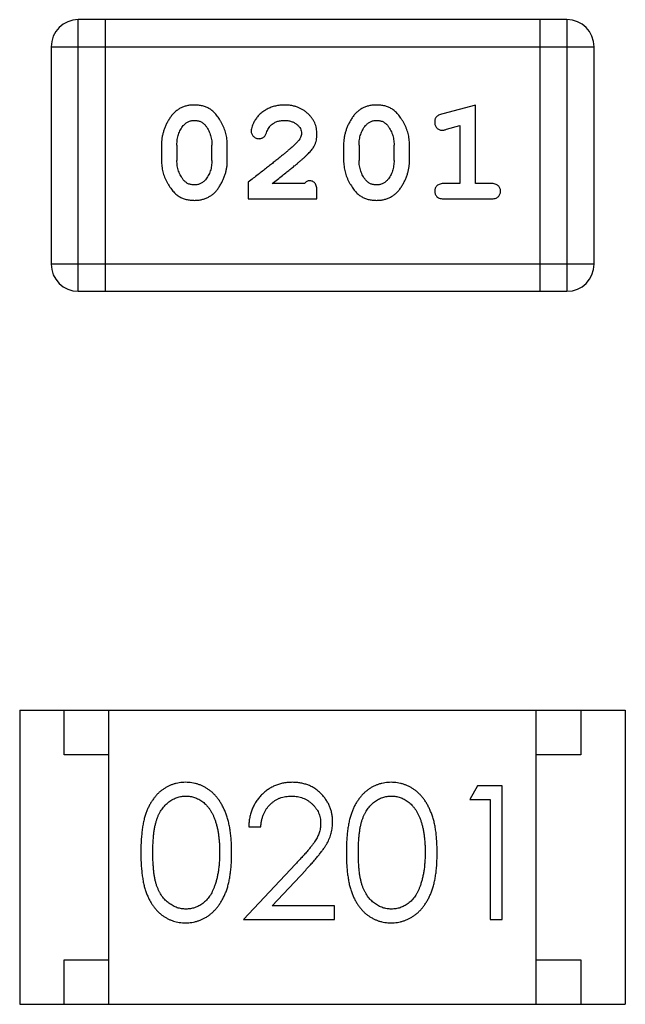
# Model space of a CAD drawing. Header units: millimetres. Extents: x 72 to 239, y 133 to 319.
# Tile 42 of 240: x 140.988 to 141.668, y 175.804 to 176.909. Entities that reach past the tile are written whole.
import ezdxf

# ---------------------------------------------------------------- set-up
doc = ezdxf.new("R2010")
doc.units = ezdxf.units.MM
doc.header["$LTSCALE"] = 5
doc.layers.get('0').update_dxf_attribs({"linetype": 'CONTINUOUS'})

msp = doc.modelspace()

# ---------------------------------------------------------------- linework, layer by layer
for p, q in [((141.0541, 176.6043), (141.0541, 176.9091)), ((141.6027, 176.9091), (141.0541, 176.9091)), ((141.0846, 176.6043), (141.0846, 176.9091)), ((141.5722, 176.9091), (141.5722, 176.6043)), ((141.6027, 176.9091), (141.6027, 176.6043)), ((141.0236, 176.8786), (141.0236, 176.6347)), ((141.0236, 176.8786), (141.6332, 176.8786)), ((141.6332, 176.6347), (141.6332, 176.8786)), ((141.4999, 176.8133), (141.4633, 176.8034)), ((141.4999, 176.7252), (141.4999, 176.8133)), ((141.4676, 176.786), (141.4826, 176.7902)), ((141.4826, 176.7902), (141.4826, 176.7252)), ((141.1475, 176.7687), (141.1475, 176.7509)), ((141.1648, 176.7684), (141.1648, 176.7512)), ((141.2041, 176.7512), (141.2041, 176.7684)), ((141.2214, 176.7509), (141.2214, 176.7687)), ((141.352, 176.7687), (141.352, 176.7509)), ((141.3693, 176.7684), (141.3693, 176.7512)), ((141.4086, 176.7512), (141.4086, 176.7684)), ((141.4259, 176.7509), (141.4259, 176.7687)), ((141.245, 176.7268), (141.245, 176.7079)), ((141.308, 176.7252), (141.2718, 176.7252)), ((141.3221, 176.7079), (141.3221, 176.7158)), ((141.4826, 176.7252), (141.4653, 176.7252)), ((141.5172, 176.7252), (141.4999, 176.7252)), ((141.245, 176.7079), (141.3221, 176.7079)), ((141.4653, 176.7079), (141.5172, 176.7079)), ((141.6332, 176.6347), (141.0236, 176.6347)), ((141.0541, 176.6043), (141.6027, 176.6043)), ((140.9883, 176.134), (140.9883, 175.804)), ((140.9883, 176.134), (141.6683, 176.134)), ((141.0383, 176.084), (141.0383, 176.134)), ((141.0883, 175.804), (141.0883, 176.134)), ((141.5683, 175.804), (141.5683, 176.134)), ((141.6183, 176.134), (141.6183, 176.084)), ((141.6683, 176.134), (141.6683, 175.804)), ((141.0883, 176.084), (141.0383, 176.084)), ((141.6183, 176.084), (141.5683, 176.084)), ((141.5024, 176.0492), (141.4936, 176.0339)), ((141.5301, 176.0492), (141.5024, 176.0492)), ((141.5301, 175.8992), (141.5301, 176.0492)), ((141.4936, 176.0339), (141.5166, 176.0339)), ((141.5166, 176.0339), (141.5166, 175.8992)), ((141.2455, 176.0031), (141.2589, 176.0031)), ((141.2979, 175.9613), (141.2397, 175.8992)), ((141.2718, 175.9146), (141.3094, 175.9547)), ((141.3416, 175.9146), (141.2718, 175.9146)), ((141.3416, 175.8992), (141.3416, 175.9146)), ((141.2397, 175.8992), (141.3416, 175.8992)), ((141.5166, 175.8992), (141.5301, 175.8992)), ((141.0383, 175.804), (141.0383, 175.854)), ((141.0383, 175.854), (141.0883, 175.854)), ((141.5683, 175.854), (141.6183, 175.854)), ((141.6183, 175.854), (141.6183, 175.804)), ((140.9883, 175.804), (141.6683, 175.804))]:
    msp.add_line(p, q)
for centre, start, end in [((141.0541, 176.8786), 90, 180), ((141.6027, 176.8786), 0, 90), ((141.0541, 176.6347), 180, 270), ((141.6027, 176.6347), 270, 0)]:
    msp.add_arc(centre, 0.0305, start, end)
for points, knots in [([(141.1843, 176.8133), (141.1829, 176.8132), (141.18, 176.8132), (141.176, 176.8125), (141.1721, 176.8113), (141.1685, 176.8098), (141.1653, 176.8077), (141.1622, 176.8052), (141.1594, 176.8022), (141.157, 176.7988), (141.1547, 176.7952), (141.1528, 176.7915), (141.1512, 176.7878), (141.1498, 176.7841), (141.1488, 176.7803), (141.148, 176.7764), (141.1476, 176.7726), (141.1475, 176.77), (141.1475, 176.7687)], [0, 0, 0, 0, 0.06692, 0.130834, 0.19258, 0.252759, 0.312631, 0.373411, 0.436359, 0.501894, 0.568244, 0.632472, 0.69556, 0.757163, 0.818592, 0.878885, 0.939235, 1, 1, 1, 1]), ([(141.2214, 176.7687), (141.2214, 176.7697), (141.2214, 176.7719), (141.2211, 176.7751), (141.2205, 176.7782), (141.2199, 176.7813), (141.219, 176.7844), (141.2178, 176.7874), (141.2165, 176.7903), (141.215, 176.7932), (141.2134, 176.796), (141.2118, 176.7985), (141.2102, 176.8008), (141.2085, 176.8029), (141.2068, 176.8048), (141.2051, 176.8064), (141.2033, 176.8079), (141.201, 176.8094), (141.1978, 176.811), (141.1936, 176.8123), (141.1891, 176.8131), (141.1859, 176.8132), (141.1843, 176.8133)], [0, 0, 0, 0, 0.049855, 0.099516, 0.148482, 0.19758, 0.246804, 0.296268, 0.346517, 0.397047, 0.446826, 0.49336, 0.537801, 0.579207, 0.617974, 0.654833, 0.689171, 0.722088, 0.786392, 0.853518, 0.924186, 1, 1, 1, 1]), ([(141.2854, 176.8133), (141.2837, 176.8132), (141.2804, 176.8131), (141.2754, 176.8123), (141.2707, 176.8108), (141.2662, 176.8088), (141.2621, 176.8064), (141.2584, 176.8035), (141.2553, 176.8003), (141.2528, 176.7967), (141.2508, 176.7932), (141.2493, 176.7898), (141.2484, 176.7868), (141.2482, 176.7849), (141.2482, 176.784)], [0, 0, 0, 0, 0.098286, 0.193983, 0.289056, 0.384352, 0.477435, 0.566197, 0.652355, 0.737986, 0.818188, 0.887401, 0.94802, 1, 1, 1, 1]), ([(141.3221, 176.7805), (141.3221, 176.7816), (141.322, 176.7838), (141.3215, 176.7871), (141.3207, 176.7902), (141.3196, 176.7932), (141.3181, 176.796), (141.3163, 176.7987), (141.3142, 176.8013), (141.3118, 176.8037), (141.3092, 176.806), (141.3063, 176.808), (141.3033, 176.8096), (141.3001, 176.811), (141.2967, 176.812), (141.2931, 176.8128), (141.2893, 176.8132), (141.2868, 176.8133), (141.2854, 176.8133)], [0, 0, 0, 0, 0.060981, 0.120256, 0.178148, 0.236115, 0.293993, 0.352864, 0.413358, 0.476056, 0.539296, 0.602396, 0.665116, 0.728325, 0.792919, 0.859317, 0.928302, 1, 1, 1, 1]), ([(141.3888, 176.8133), (141.3874, 176.8132), (141.3846, 176.8132), (141.3805, 176.8125), (141.3766, 176.8113), (141.3731, 176.8098), (141.3698, 176.8077), (141.3667, 176.8052), (141.3639, 176.8022), (141.3615, 176.7988), (141.3593, 176.7952), (141.3573, 176.7915), (141.3557, 176.7878), (141.3543, 176.7841), (141.3533, 176.7803), (141.3525, 176.7764), (141.3521, 176.7726), (141.352, 176.77), (141.352, 176.7687)], [0, 0, 0, 0, 0.06692, 0.130834, 0.19258, 0.252759, 0.312631, 0.373411, 0.436359, 0.501894, 0.568244, 0.632472, 0.69556, 0.757163, 0.818592, 0.878885, 0.939235, 1, 1, 1, 1]), ([(141.4259, 176.7687), (141.4259, 176.7697), (141.4259, 176.7719), (141.4256, 176.7751), (141.4251, 176.7782), (141.4244, 176.7813), (141.4235, 176.7844), (141.4224, 176.7874), (141.4211, 176.7903), (141.4196, 176.7932), (141.418, 176.796), (141.4163, 176.7985), (141.4147, 176.8008), (141.413, 176.8029), (141.4113, 176.8048), (141.4096, 176.8064), (141.4078, 176.8079), (141.4055, 176.8094), (141.4023, 176.811), (141.3981, 176.8123), (141.3936, 176.8131), (141.3904, 176.8132), (141.3888, 176.8133)], [0, 0, 0, 0, 0.049855, 0.099516, 0.148482, 0.19758, 0.246804, 0.296268, 0.346517, 0.397047, 0.446826, 0.49336, 0.537801, 0.579207, 0.617974, 0.654833, 0.689171, 0.722088, 0.786392, 0.853518, 0.924186, 1, 1, 1, 1]), ([(141.4633, 176.8034), (141.4625, 176.8031), (141.4609, 176.8027), (141.4588, 176.8018), (141.4572, 176.8009), (141.456, 176.7999), (141.4552, 176.7987), (141.4547, 176.7974), (141.4543, 176.7959), (141.4543, 176.7948), (141.4543, 176.7942)], [0, 0, 0, 0, 0.187321, 0.344927, 0.475328, 0.579604, 0.674244, 0.773631, 0.882025, 1, 1, 1, 1]), ([(141.172, 176.7902), (141.1725, 176.7906), (141.1733, 176.7915), (141.1746, 176.7927), (141.176, 176.7938), (141.1775, 176.7946), (141.1791, 176.7952), (141.1808, 176.7956), (141.1826, 176.7959), (141.1838, 176.796), (141.1844, 176.796)], [0, 0, 0, 0, 0.13042, 0.256046, 0.378133, 0.498725, 0.620452, 0.742761, 0.869406, 1, 1, 1, 1]), ([(141.1844, 176.796), (141.185, 176.796), (141.1863, 176.7959), (141.1881, 176.7957), (141.1898, 176.7953), (141.1914, 176.7947), (141.1928, 176.7939), (141.1942, 176.793), (141.1955, 176.792), (141.1962, 176.7911), (141.1966, 176.7907)], [0, 0, 0, 0, 0.138115, 0.270177, 0.397547, 0.520057, 0.63869, 0.757499, 0.878226, 1, 1, 1, 1]), ([(141.2704, 176.7906), (141.2709, 176.791), (141.2719, 176.7919), (141.2736, 176.793), (141.2753, 176.7939), (141.2771, 176.7947), (141.279, 176.7953), (141.2811, 176.7957), (141.2832, 176.796), (141.2846, 176.796), (141.2853, 176.796)], [0, 0, 0, 0, 0.121873, 0.243139, 0.363336, 0.485133, 0.607572, 0.734701, 0.864814, 1, 1, 1, 1]), ([(141.2853, 176.796), (141.2867, 176.7959), (141.2894, 176.7959), (141.2932, 176.795), (141.2966, 176.7936), (141.2995, 176.7917), (141.3018, 176.7894), (141.3036, 176.787), (141.3046, 176.7843), (141.3047, 176.7824), (141.3048, 176.7815)], [0, 0, 0, 0, 0.156344, 0.299348, 0.4327, 0.561, 0.682299, 0.791883, 0.89611, 1, 1, 1, 1]), ([(141.3766, 176.7902), (141.377, 176.7906), (141.3778, 176.7915), (141.3791, 176.7927), (141.3805, 176.7938), (141.382, 176.7946), (141.3836, 176.7952), (141.3853, 176.7956), (141.3871, 176.7959), (141.3883, 176.796), (141.3889, 176.796)], [0, 0, 0, 0, 0.13042, 0.256046, 0.378133, 0.498725, 0.620452, 0.742761, 0.869406, 1, 1, 1, 1]), ([(141.3889, 176.796), (141.3896, 176.796), (141.3908, 176.7959), (141.3926, 176.7957), (141.3943, 176.7953), (141.3959, 176.7947), (141.3973, 176.7939), (141.3987, 176.793), (141.4, 176.792), (141.4007, 176.7911), (141.4011, 176.7907)], [0, 0, 0, 0, 0.138115, 0.270177, 0.397547, 0.520057, 0.63869, 0.757499, 0.878226, 1, 1, 1, 1]), ([(141.4543, 176.7942), (141.4543, 176.7936), (141.4543, 176.7924), (141.4548, 176.7906), (141.4555, 176.789), (141.4565, 176.7876), (141.4578, 176.7865), (141.4591, 176.7856), (141.4606, 176.7851), (141.4616, 176.785), (141.4622, 176.785)], [0, 0, 0, 0, 0.138815, 0.27042, 0.39836, 0.52875, 0.654955, 0.771147, 0.884581, 1, 1, 1, 1]), ([(141.1648, 176.7684), (141.1648, 176.7695), (141.1649, 176.7715), (141.1652, 176.7746), (141.1658, 176.7775), (141.1666, 176.7803), (141.1676, 176.783), (141.1689, 176.7855), (141.1703, 176.788), (141.1715, 176.7894), (141.172, 176.7902)], [0, 0, 0, 0, 0.135446, 0.266257, 0.393419, 0.517936, 0.639137, 0.758785, 0.879345, 1, 1, 1, 1]), ([(141.1966, 176.7907), (141.1972, 176.7899), (141.1984, 176.7883), (141.1999, 176.7858), (141.2012, 176.7831), (141.2023, 176.7804), (141.2031, 176.7775), (141.2037, 176.7746), (141.2041, 176.7715), (141.2041, 176.7695), (141.2041, 176.7684)], [0, 0, 0, 0, 0.125331, 0.248948, 0.371201, 0.494032, 0.616811, 0.742104, 0.868849, 1, 1, 1, 1]), ([(141.2482, 176.784), (141.2482, 176.7834), (141.2483, 176.7823), (141.2488, 176.7808), (141.2496, 176.7793), (141.2507, 176.778), (141.2521, 176.7769), (141.2536, 176.7761), (141.2553, 176.7756), (141.2564, 176.7756), (141.257, 176.7755)], [0, 0, 0, 0, 0.120856, 0.239483, 0.360995, 0.490166, 0.620982, 0.746416, 0.870253, 1, 1, 1, 1]), ([(141.257, 176.7755), (141.2575, 176.7756), (141.2584, 176.7756), (141.2598, 176.7759), (141.2611, 176.7763), (141.2622, 176.777), (141.2632, 176.7779), (141.2641, 176.7791), (141.2649, 176.7805), (141.2653, 176.7815), (141.2655, 176.7821)], [0, 0, 0, 0, 0.127347, 0.246131, 0.359406, 0.470543, 0.586092, 0.711469, 0.847022, 1, 1, 1, 1]), ([(141.2655, 176.7821), (141.2658, 176.783), (141.2664, 176.7847), (141.2676, 176.787), (141.2689, 176.789), (141.2699, 176.7901), (141.2704, 176.7906)], [0, 0, 0, 0, 0.285518, 0.544185, 0.781367, 1, 1, 1, 1]), ([(141.3048, 176.7815), (141.3047, 176.7807), (141.3046, 176.779), (141.3036, 176.7766), (141.3021, 176.7741), (141.3008, 176.7726), (141.3, 176.7717)], [0, 0, 0, 0, 0.212836, 0.442809, 0.70317, 1, 1, 1, 1]), ([(141.3693, 176.7684), (141.3693, 176.7695), (141.3694, 176.7715), (141.3697, 176.7746), (141.3703, 176.7775), (141.3711, 176.7803), (141.3721, 176.783), (141.3734, 176.7855), (141.3748, 176.788), (141.376, 176.7894), (141.3766, 176.7902)], [0, 0, 0, 0, 0.135446, 0.266257, 0.393419, 0.517936, 0.639137, 0.758785, 0.879345, 1, 1, 1, 1]), ([(141.4011, 176.7907), (141.4017, 176.7899), (141.4029, 176.7883), (141.4044, 176.7858), (141.4057, 176.7831), (141.4068, 176.7804), (141.4076, 176.7775), (141.4082, 176.7746), (141.4086, 176.7715), (141.4086, 176.7695), (141.4086, 176.7684)], [0, 0, 0, 0, 0.125331, 0.248948, 0.371201, 0.494032, 0.616811, 0.742104, 0.868849, 1, 1, 1, 1]), ([(141.4622, 176.785), (141.4625, 176.785), (141.4632, 176.785), (141.4645, 176.7852), (141.466, 176.7856), (141.467, 176.7859), (141.4676, 176.786)], [0, 0, 0, 0, 0.183151, 0.413144, 0.682305, 1, 1, 1, 1]), ([(141.3, 176.7717), (141.2996, 176.7713), (141.2986, 176.7703), (141.297, 176.7688), (141.2952, 176.767), (141.293, 176.7651), (141.2905, 176.763), (141.2878, 176.7606), (141.2848, 176.7581), (141.2815, 176.7554), (141.2779, 176.7525), (141.274, 176.7494), (141.2699, 176.7461), (141.2655, 176.7426), (141.2607, 176.7389), (141.2558, 176.7351), (141.2505, 176.731), (141.2469, 176.7282), (141.245, 176.7268)], [0, 0, 0, 0, 0.026647, 0.057942, 0.094152, 0.134806, 0.180631, 0.231142, 0.286385, 0.346321, 0.411439, 0.481035, 0.555329, 0.634592, 0.718826, 0.807759, 0.901393, 1, 1, 1, 1]), ([(141.3054, 176.7522), (141.3062, 176.753), (141.3079, 176.7545), (141.3103, 176.7567), (141.3124, 176.7588), (141.3143, 176.7608), (141.3159, 176.7627), (141.3172, 176.7644), (141.3184, 176.7661), (141.3195, 176.7681), (141.3206, 176.7707), (141.3215, 176.7739), (141.322, 176.7771), (141.3221, 176.7794), (141.3221, 176.7805)], [0, 0, 0, 0, 0.103002, 0.197728, 0.285279, 0.365235, 0.437224, 0.502446, 0.560545, 0.611446, 0.707576, 0.80349, 0.900532, 1, 1, 1, 1]), ([(141.1475, 176.7509), (141.1475, 176.7499), (141.1475, 176.7477), (141.1479, 176.7445), (141.1483, 176.7414), (141.149, 176.7383), (141.1499, 176.7353), (141.151, 176.7323), (141.1523, 176.7293), (141.1538, 176.7264), (141.1554, 176.7237), (141.157, 176.7212), (141.1586, 176.7189), (141.1603, 176.7167), (141.162, 176.7149), (141.1637, 176.7132), (141.1654, 176.7118), (141.1678, 176.7102), (141.1709, 176.7086), (141.1751, 176.7073), (141.1797, 176.7065), (141.1829, 176.7064), (141.1845, 176.7063)], [0, 0, 0, 0, 0.049886, 0.09882, 0.148132, 0.19689, 0.246038, 0.295176, 0.345305, 0.395692, 0.445312, 0.491875, 0.535813, 0.577009, 0.616081, 0.652689, 0.687585, 0.720206, 0.785062, 0.85223, 0.923759, 1, 1, 1, 1]), ([(141.1724, 176.7289), (141.1718, 176.7297), (141.1706, 176.7313), (141.1691, 176.7338), (141.1677, 176.7364), (141.1667, 176.7392), (141.1658, 176.7421), (141.1652, 176.745), (141.1649, 176.7481), (141.1648, 176.7501), (141.1648, 176.7512)], [0, 0, 0, 0, 0.124927, 0.248361, 0.370889, 0.492583, 0.61616, 0.741472, 0.869044, 1, 1, 1, 1]), ([(141.1845, 176.7063), (141.186, 176.7063), (141.1888, 176.7064), (141.1929, 176.7071), (141.1967, 176.7083), (141.2003, 176.7099), (141.2036, 176.7119), (141.2067, 176.7144), (141.2095, 176.7173), (141.2119, 176.7207), (141.2141, 176.7243), (141.2161, 176.728), (141.2177, 176.7317), (141.2191, 176.7355), (141.2201, 176.7393), (141.2209, 176.7431), (141.2213, 176.747), (141.2214, 176.7496), (141.2214, 176.7509)], [0, 0, 0, 0, 0.067217, 0.131051, 0.19272, 0.252824, 0.312745, 0.373449, 0.436041, 0.501494, 0.567761, 0.632087, 0.695096, 0.757109, 0.817993, 0.878657, 0.939311, 1, 1, 1, 1]), ([(141.2041, 176.7512), (141.2041, 176.7501), (141.204, 176.7481), (141.2037, 176.745), (141.2032, 176.7421), (141.2023, 176.7393), (141.2014, 176.7366), (141.2001, 176.7341), (141.1986, 176.7316), (141.1975, 176.7302), (141.1969, 176.7294)], [0, 0, 0, 0, 0.135449, 0.266263, 0.393429, 0.516942, 0.639128, 0.758779, 0.879341, 1, 1, 1, 1]), ([(141.2718, 176.7252), (141.2738, 176.7268), (141.2776, 176.7297), (141.2831, 176.7341), (141.288, 176.738), (141.2925, 176.7416), (141.2964, 176.7447), (141.2999, 176.7476), (141.3028, 176.75), (141.3045, 176.7515), (141.3054, 176.7522)], [0, 0, 0, 0, 0.176662, 0.337826, 0.484741, 0.617764, 0.73494, 0.837793, 0.926412, 1, 1, 1, 1]), ([(141.352, 176.7509), (141.352, 176.7499), (141.3521, 176.7477), (141.3524, 176.7445), (141.3529, 176.7414), (141.3536, 176.7383), (141.3544, 176.7353), (141.3556, 176.7323), (141.3568, 176.7293), (141.3583, 176.7264), (141.3599, 176.7237), (141.3615, 176.7212), (141.3631, 176.7189), (141.3648, 176.7167), (141.3665, 176.7149), (141.3682, 176.7132), (141.3699, 176.7118), (141.3723, 176.7102), (141.3755, 176.7086), (141.3797, 176.7073), (141.3842, 176.7065), (141.3874, 176.7064), (141.389, 176.7063)], [0, 0, 0, 0, 0.049886, 0.09882, 0.148132, 0.19689, 0.246038, 0.295176, 0.345305, 0.395692, 0.445312, 0.491875, 0.535813, 0.577009, 0.616081, 0.652689, 0.687585, 0.720206, 0.785062, 0.85223, 0.923759, 1, 1, 1, 1]), ([(141.377, 176.7289), (141.3763, 176.7297), (141.3751, 176.7313), (141.3736, 176.7338), (141.3722, 176.7364), (141.3712, 176.7392), (141.3704, 176.7421), (141.3697, 176.745), (141.3694, 176.7481), (141.3693, 176.7501), (141.3693, 176.7512)], [0, 0, 0, 0, 0.124927, 0.248361, 0.370889, 0.492583, 0.61616, 0.741472, 0.869044, 1, 1, 1, 1]), ([(141.389, 176.7063), (141.3905, 176.7063), (141.3933, 176.7064), (141.3974, 176.7071), (141.4012, 176.7083), (141.4048, 176.7099), (141.4081, 176.7119), (141.4112, 176.7144), (141.414, 176.7173), (141.4164, 176.7207), (141.4186, 176.7243), (141.4206, 176.728), (141.4222, 176.7317), (141.4236, 176.7355), (141.4246, 176.7393), (141.4254, 176.7431), (141.4259, 176.747), (141.4259, 176.7496), (141.4259, 176.7509)], [0, 0, 0, 0, 0.067217, 0.131051, 0.19272, 0.252824, 0.312745, 0.373449, 0.436041, 0.501494, 0.567761, 0.632087, 0.695096, 0.757109, 0.817993, 0.878657, 0.939311, 1, 1, 1, 1]), ([(141.4086, 176.7512), (141.4086, 176.7501), (141.4086, 176.7481), (141.4082, 176.745), (141.4077, 176.7421), (141.4068, 176.7393), (141.4059, 176.7366), (141.4046, 176.7341), (141.4031, 176.7316), (141.402, 176.7302), (141.4014, 176.7294)], [0, 0, 0, 0, 0.135449, 0.266263, 0.393429, 0.516942, 0.639128, 0.758779, 0.879341, 1, 1, 1, 1]), ([(141.1846, 176.7236), (141.1839, 176.7236), (141.1827, 176.7236), (141.1809, 176.7239), (141.1792, 176.7243), (141.1776, 176.7249), (141.1761, 176.7257), (141.1748, 176.7266), (141.1735, 176.7277), (141.1728, 176.7285), (141.1724, 176.7289)], [0, 0, 0, 0, 0.139844, 0.271849, 0.399162, 0.521619, 0.6402, 0.758957, 0.87828, 1, 1, 1, 1]), ([(141.1969, 176.7294), (141.1965, 176.729), (141.1957, 176.728), (141.1943, 176.7269), (141.1929, 176.7259), (141.1914, 176.725), (141.1898, 176.7244), (141.1882, 176.724), (141.1864, 176.7237), (141.1852, 176.7236), (141.1846, 176.7236)], [0, 0, 0, 0, 0.129853, 0.25607, 0.380154, 0.49978, 0.62208, 0.743277, 0.868791, 1, 1, 1, 1]), ([(141.3135, 176.7283), (141.313, 176.7283), (141.3121, 176.7282), (141.3107, 176.7275), (141.3093, 176.7266), (141.3084, 176.7257), (141.308, 176.7252)], [0, 0, 0, 0, 0.20611, 0.432681, 0.695597, 1, 1, 1, 1]), ([(141.3221, 176.7158), (141.3221, 176.7168), (141.3221, 176.7188), (141.3216, 176.7215), (141.3209, 176.7237), (141.3199, 176.7255), (141.3186, 176.7268), (141.317, 176.7277), (141.3153, 176.7283), (141.3141, 176.7283), (141.3135, 176.7283)], [0, 0, 0, 0, 0.1844, 0.34094, 0.473574, 0.586824, 0.690029, 0.789175, 0.890445, 1, 1, 1, 1]), ([(141.3891, 176.7236), (141.3885, 176.7236), (141.3872, 176.7236), (141.3854, 176.7239), (141.3837, 176.7243), (141.3821, 176.7249), (141.3806, 176.7257), (141.3793, 176.7266), (141.3781, 176.7277), (141.3773, 176.7285), (141.377, 176.7289)], [0, 0, 0, 0, 0.139844, 0.271849, 0.399162, 0.521619, 0.6402, 0.758957, 0.87828, 1, 1, 1, 1]), ([(141.4014, 176.7294), (141.401, 176.729), (141.4002, 176.728), (141.3989, 176.7269), (141.3974, 176.7259), (141.3959, 176.725), (141.3943, 176.7244), (141.3927, 176.724), (141.3909, 176.7237), (141.3897, 176.7236), (141.3891, 176.7236)], [0, 0, 0, 0, 0.129853, 0.25607, 0.380154, 0.49978, 0.62208, 0.743277, 0.868791, 1, 1, 1, 1]), ([(141.4653, 176.7252), (141.4644, 176.7252), (141.4627, 176.7251), (141.4604, 176.7247), (141.4584, 176.7239), (141.4568, 176.7228), (141.4557, 176.7215), (141.4549, 176.72), (141.4544, 176.7183), (141.4543, 176.7171), (141.4543, 176.7165)], [0, 0, 0, 0, 0.169102, 0.317658, 0.446239, 0.563118, 0.671828, 0.776546, 0.884858, 1, 1, 1, 1]), ([(141.4543, 176.7165), (141.4543, 176.7159), (141.4544, 176.7147), (141.4549, 176.7131), (141.4557, 176.7116), (141.4568, 176.7102), (141.4584, 176.7091), (141.4604, 176.7084), (141.4627, 176.7079), (141.4644, 176.7079), (141.4653, 176.7079)], [0, 0, 0, 0, 0.115051, 0.223278, 0.329269, 0.437893, 0.554681, 0.682591, 0.83103, 1, 1, 1, 1]), ([(141.5282, 176.7165), (141.5282, 176.7171), (141.5281, 176.7183), (141.5276, 176.72), (141.5268, 176.7215), (141.5256, 176.7228), (141.524, 176.7239), (141.5221, 176.7247), (141.5198, 176.7251), (141.5181, 176.7252), (141.5172, 176.7252)], [0, 0, 0, 0, 0.11517, 0.223509, 0.328254, 0.438012, 0.553651, 0.682263, 0.830856, 1, 1, 1, 1]), ([(141.5172, 176.7079), (141.5181, 176.7079), (141.5198, 176.7079), (141.5221, 176.7084), (141.5241, 176.7091), (141.5256, 176.7102), (141.5268, 176.7115), (141.5276, 176.7131), (141.5281, 176.7147), (141.5282, 176.7159), (141.5282, 176.7165)], [0, 0, 0, 0, 0.169012, 0.317488, 0.445429, 0.560977, 0.67065, 0.776666, 0.88492, 1, 1, 1, 1]), ([(141.1745, 176.0531), (141.1733, 176.0531), (141.171, 176.053), (141.1675, 176.0526), (141.1641, 176.052), (141.1608, 176.051), (141.1576, 176.0499), (141.1545, 176.0484), (141.1515, 176.0467), (141.1485, 176.0447), (141.1457, 176.0425), (141.143, 176.0401), (141.1406, 176.0373), (141.1383, 176.0344), (141.1361, 176.0312), (141.1341, 176.0277), (141.1323, 176.024), (141.1306, 176.0201), (141.1291, 176.0158), (141.1278, 176.0111), (141.1267, 176.006), (141.1259, 176.0004), (141.1252, 175.9944), (141.1247, 175.9881), (141.1244, 175.9813), (141.1243, 175.9766), (141.1243, 175.9742)], [0, 0, 0, 0, 0.033742, 0.066533, 0.099153, 0.13154, 0.164087, 0.196563, 0.229707, 0.263315, 0.297504, 0.331686, 0.366482, 0.4021, 0.438958, 0.476748, 0.515985, 0.556589, 0.599519, 0.645765, 0.695487, 0.748721, 0.805687, 0.866754, 0.931405, 1, 1, 1, 1]), ([(141.2262, 175.9742), (141.2262, 175.9765), (141.2262, 175.981), (141.2259, 175.9875), (141.2253, 175.9937), (141.2246, 175.9996), (141.2236, 176.0051), (141.2225, 176.0102), (141.2211, 176.0149), (141.2195, 176.0194), (141.2176, 176.0234), (141.2157, 176.0273), (141.2136, 176.0308), (141.2114, 176.0342), (141.209, 176.0372), (141.2064, 176.04), (141.2037, 176.0425), (141.2008, 176.0447), (141.1978, 176.0467), (141.1947, 176.0484), (141.1916, 176.0499), (141.1883, 176.051), (141.185, 176.052), (141.1815, 176.0526), (141.178, 176.053), (141.1757, 176.0531), (141.1745, 176.0531)], [0, 0, 0, 0, 0.065278, 0.127205, 0.186168, 0.241675, 0.294115, 0.343609, 0.390387, 0.434463, 0.476646, 0.517002, 0.555936, 0.593716, 0.630057, 0.665601, 0.700745, 0.734917, 0.768681, 0.802087, 0.834849, 0.867433, 0.900138, 0.932806, 0.966212, 1, 1, 1, 1]), ([(141.2944, 176.0531), (141.2927, 176.0531), (141.2894, 176.053), (141.2846, 176.0523), (141.28, 176.0512), (141.2755, 176.0497), (141.2713, 176.0476), (141.2673, 176.0452), (141.2635, 176.0424), (141.2599, 176.0391), (141.2567, 176.0355), (141.2538, 176.0316), (141.2514, 176.0274), (141.2493, 176.023), (141.2477, 176.0184), (141.2465, 176.0135), (141.2457, 176.0084), (141.2456, 176.0049), (141.2455, 176.0031)], [0, 0, 0, 0, 0.06445, 0.126725, 0.187421, 0.247417, 0.306749, 0.366595, 0.427749, 0.490235, 0.553031, 0.614805, 0.676505, 0.738096, 0.801021, 0.864897, 0.931209, 1, 1, 1, 1]), ([(141.3397, 176.0085), (141.3397, 176.01), (141.3396, 176.0129), (141.339, 176.0172), (141.338, 176.0214), (141.3367, 176.0254), (141.3349, 176.0292), (141.3327, 176.0329), (141.3302, 176.0365), (141.3272, 176.0399), (141.324, 176.043), (141.3205, 176.0457), (141.3167, 176.048), (141.3127, 176.0499), (141.3085, 176.0513), (141.304, 176.0523), (141.2993, 176.053), (141.296, 176.0531), (141.2944, 176.0531)], [0, 0, 0, 0, 0.06271, 0.123347, 0.183401, 0.242828, 0.302097, 0.36242, 0.423725, 0.487032, 0.550491, 0.612709, 0.674265, 0.73617, 0.799211, 0.863483, 0.930525, 1, 1, 1, 1]), ([(141.4052, 176.0531), (141.4041, 176.0531), (141.4017, 176.053), (141.3983, 176.0526), (141.3949, 176.052), (141.3916, 176.051), (141.3884, 176.0499), (141.3853, 176.0484), (141.3823, 176.0467), (141.3793, 176.0447), (141.3765, 176.0425), (141.3738, 176.0401), (141.3714, 176.0373), (141.369, 176.0344), (141.3669, 176.0312), (141.3648, 176.0277), (141.363, 176.024), (141.3614, 176.0201), (141.3599, 176.0158), (141.3586, 176.0111), (141.3575, 176.006), (141.3566, 176.0004), (141.3559, 175.9944), (141.3554, 175.9881), (141.3551, 175.9813), (141.3551, 175.9766), (141.3551, 175.9742)], [0, 0, 0, 0, 0.033742, 0.066533, 0.099153, 0.13154, 0.164087, 0.196563, 0.229707, 0.263315, 0.297504, 0.331686, 0.366482, 0.4021, 0.438958, 0.476748, 0.515985, 0.556589, 0.599519, 0.645765, 0.695487, 0.748721, 0.805687, 0.866754, 0.931405, 1, 1, 1, 1]), ([(141.457, 175.9742), (141.457, 175.9765), (141.4569, 175.981), (141.4566, 175.9875), (141.4561, 175.9937), (141.4554, 175.9996), (141.4544, 176.0051), (141.4533, 176.0102), (141.4518, 176.0149), (141.4502, 176.0194), (141.4484, 176.0234), (141.4465, 176.0273), (141.4444, 176.0308), (141.4422, 176.0342), (141.4397, 176.0372), (141.4372, 176.04), (141.4345, 176.0425), (141.4316, 176.0447), (141.4286, 176.0467), (141.4255, 176.0484), (141.4223, 176.0499), (141.4191, 176.051), (141.4157, 176.052), (141.4123, 176.0526), (141.4088, 176.053), (141.4064, 176.0531), (141.4052, 176.0531)], [0, 0, 0, 0, 0.065278, 0.127205, 0.186168, 0.241675, 0.294115, 0.343609, 0.390387, 0.434463, 0.476646, 0.517002, 0.555936, 0.593716, 0.630057, 0.665601, 0.700745, 0.734917, 0.768681, 0.802087, 0.834849, 0.867433, 0.900138, 0.932806, 0.966212, 1, 1, 1, 1]), ([(141.1378, 175.9742), (141.1378, 175.9763), (141.1378, 175.9802), (141.1381, 175.9858), (141.1384, 175.9911), (141.1389, 175.996), (141.1395, 176.0005), (141.1404, 176.0047), (141.1413, 176.0084), (141.1424, 176.0118), (141.1436, 176.015), (141.1449, 176.0179), (141.1464, 176.0206), (141.1481, 176.0231), (141.1498, 176.0254), (141.1517, 176.0275), (141.1537, 176.0295), (141.1566, 176.0317), (141.1603, 176.0341), (141.165, 176.0362), (141.1699, 176.0374), (141.1733, 176.0376), (141.1749, 176.0377)], [0, 0, 0, 0, 0.073302, 0.142286, 0.206253, 0.266017, 0.321612, 0.372532, 0.419497, 0.462398, 0.502825, 0.541489, 0.579034, 0.615143, 0.650298, 0.684912, 0.718701, 0.752189, 0.817245, 0.879117, 0.939613, 1, 1, 1, 1]), ([(141.1749, 176.0377), (141.1766, 176.0376), (141.1798, 176.0374), (141.1847, 176.0362), (141.1894, 176.0341), (141.1931, 176.0317), (141.196, 176.0294), (141.198, 176.0274), (141.2, 176.0252), (141.2018, 176.0227), (141.2035, 176.02), (141.205, 176.0171), (141.2065, 176.0139), (141.2078, 176.0105), (141.2089, 176.0068), (141.21, 176.0029), (141.2108, 175.9987), (141.2116, 175.9943), (141.2121, 175.9896), (141.2125, 175.9847), (141.2127, 175.9796), (141.2128, 175.976), (141.2128, 175.9742)], [0, 0, 0, 0, 0.059689, 0.119507, 0.181075, 0.246162, 0.279894, 0.314468, 0.350403, 0.387474, 0.426147, 0.466624, 0.508745, 0.553328, 0.600058, 0.649177, 0.700552, 0.754894, 0.811825, 0.871514, 0.934319, 1, 1, 1, 1]), ([(141.2589, 176.0031), (141.2591, 176.0044), (141.2593, 176.007), (141.2601, 176.0108), (141.261, 176.0144), (141.2622, 176.0177), (141.2638, 176.0208), (141.2655, 176.0236), (141.2675, 176.0263), (141.2697, 176.0286), (141.2722, 176.0308), (141.2748, 176.0326), (141.2776, 176.0342), (141.2805, 176.0355), (141.2836, 176.0365), (141.2868, 176.0372), (141.2902, 176.0376), (141.2925, 176.0377), (141.2937, 176.0377)], [0, 0, 0, 0, 0.073648, 0.143686, 0.210962, 0.275557, 0.338064, 0.399311, 0.4594, 0.51934, 0.579024, 0.637809, 0.695959, 0.754122, 0.813113, 0.873453, 0.935561, 1, 1, 1, 1]), ([(141.2937, 176.0377), (141.2948, 176.0377), (141.297, 176.0376), (141.3003, 176.0372), (141.3034, 176.0365), (141.3063, 176.0355), (141.3092, 176.0342), (141.3119, 176.0327), (141.3144, 176.0308), (141.3168, 176.0288), (141.319, 176.0265), (141.3209, 176.0241), (141.3226, 176.0215), (141.3239, 176.0189), (141.325, 176.0161), (141.3257, 176.0133), (141.3262, 176.0103), (141.3262, 176.0083), (141.3262, 176.0073)], [0, 0, 0, 0, 0.068027, 0.133505, 0.19695, 0.26027, 0.322741, 0.384982, 0.448465, 0.513424, 0.578224, 0.640011, 0.700094, 0.760067, 0.819012, 0.877878, 0.938035, 1, 1, 1, 1]), ([(141.3686, 175.9742), (141.3686, 175.9763), (141.3686, 175.9802), (141.3688, 175.9858), (141.3692, 175.9911), (141.3697, 175.996), (141.3703, 176.0005), (141.3711, 176.0047), (141.372, 176.0084), (141.3731, 176.0118), (141.3744, 176.015), (141.3757, 176.0179), (141.3772, 176.0206), (141.3788, 176.0231), (141.3806, 176.0254), (141.3825, 176.0275), (141.3845, 176.0295), (141.3874, 176.0317), (141.3911, 176.0341), (141.3958, 176.0362), (141.4007, 176.0374), (141.404, 176.0376), (141.4057, 176.0377)], [0, 0, 0, 0, 0.073302, 0.142286, 0.206253, 0.266017, 0.321612, 0.372532, 0.419497, 0.462398, 0.502825, 0.541489, 0.579034, 0.615143, 0.650298, 0.684912, 0.718701, 0.752189, 0.817245, 0.879117, 0.939613, 1, 1, 1, 1]), ([(141.4057, 176.0377), (141.4073, 176.0376), (141.4106, 176.0374), (141.4155, 176.0362), (141.4201, 176.0341), (141.4239, 176.0317), (141.4267, 176.0294), (141.4288, 176.0274), (141.4308, 176.0252), (141.4326, 176.0227), (141.4342, 176.02), (141.4358, 176.0171), (141.4372, 176.0139), (141.4386, 176.0105), (141.4397, 176.0068), (141.4408, 176.0029), (141.4416, 175.9987), (141.4423, 175.9943), (141.4429, 175.9896), (141.4433, 175.9847), (141.4435, 175.9796), (141.4435, 175.976), (141.4436, 175.9742)], [0, 0, 0, 0, 0.059689, 0.119507, 0.181075, 0.246162, 0.279894, 0.314468, 0.350403, 0.387474, 0.426147, 0.466624, 0.508745, 0.553328, 0.600058, 0.649177, 0.700552, 0.754894, 0.811825, 0.871514, 0.934319, 1, 1, 1, 1]), ([(141.3094, 175.9547), (141.3108, 175.9562), (141.3136, 175.9592), (141.3175, 175.9635), (141.3211, 175.9677), (141.3243, 175.9716), (141.3271, 175.9752), (141.3296, 175.9786), (141.3317, 175.9817), (141.334, 175.9855), (141.3363, 175.9903), (141.3383, 175.9962), (141.3395, 176.0023), (141.3396, 176.0064), (141.3397, 176.0085)], [0, 0, 0, 0, 0.09953, 0.192079, 0.277712, 0.357454, 0.429648, 0.495771, 0.555538, 0.608657, 0.707578, 0.804328, 0.901298, 1, 1, 1, 1]), ([(141.3262, 176.0073), (141.3262, 176.0057), (141.3261, 176.0024), (141.325, 175.9976), (141.3233, 175.993), (141.3213, 175.9892), (141.3193, 175.9861), (141.3174, 175.9834), (141.3151, 175.9805), (141.3124, 175.9772), (141.3093, 175.9736), (141.3059, 175.9698), (141.302, 175.9656), (141.2993, 175.9628), (141.2979, 175.9613)], [0, 0, 0, 0, 0.088014, 0.174976, 0.2638, 0.355443, 0.406413, 0.465519, 0.533076, 0.609353, 0.693899, 0.787171, 0.889197, 1, 1, 1, 1]), ([(141.1243, 175.9742), (141.1243, 175.9718), (141.1244, 175.9672), (141.1247, 175.9604), (141.1252, 175.954), (141.1259, 175.9481), (141.1268, 175.9426), (141.1278, 175.9374), (141.1292, 175.9327), (141.1307, 175.9284), (141.1324, 175.9244), (141.1342, 175.9206), (141.1362, 175.9172), (141.1384, 175.914), (141.1407, 175.911), (141.1432, 175.9083), (141.1459, 175.9058), (141.1486, 175.9036), (141.1516, 175.9017), (141.1546, 175.9), (141.1577, 175.8986), (141.1609, 175.8974), (141.1641, 175.8965), (141.1675, 175.8959), (141.171, 175.8955), (141.1733, 175.8954), (141.1745, 175.8954)], [0, 0, 0, 0, 0.068113, 0.132564, 0.193427, 0.250218, 0.303569, 0.353576, 0.400235, 0.443586, 0.484619, 0.524292, 0.56238, 0.599049, 0.63494, 0.669782, 0.704009, 0.737842, 0.771098, 0.803896, 0.836415, 0.868639, 0.900715, 0.933378, 0.966213, 1, 1, 1, 1]), ([(141.1749, 175.9108), (141.1733, 175.9109), (141.17, 175.911), (141.1651, 175.9123), (141.1604, 175.9144), (141.1566, 175.9168), (141.1537, 175.9191), (141.1517, 175.921), (141.1498, 175.9232), (141.148, 175.9255), (141.1464, 175.928), (141.1449, 175.9307), (141.1436, 175.9336), (141.1423, 175.9367), (141.1412, 175.9401), (141.1403, 175.9439), (141.1395, 175.948), (141.1389, 175.9525), (141.1384, 175.9574), (141.1381, 175.9627), (141.1378, 175.9684), (141.1378, 175.9722), (141.1378, 175.9742)], [0, 0, 0, 0, 0.060034, 0.120278, 0.182348, 0.247919, 0.281641, 0.315701, 0.350322, 0.385703, 0.421819, 0.459196, 0.497866, 0.538301, 0.58121, 0.628183, 0.679403, 0.734699, 0.794074, 0.858416, 0.927049, 1, 1, 1, 1]), ([(141.1745, 175.8954), (141.1757, 175.8954), (141.178, 175.8955), (141.1816, 175.8959), (141.185, 175.8966), (141.1883, 175.8975), (141.1916, 175.8987), (141.1948, 175.9001), (141.1979, 175.9019), (141.2009, 175.9039), (141.2038, 175.9061), (141.2065, 175.9087), (141.2091, 175.9114), (141.2115, 175.9145), (141.2138, 175.9178), (141.2158, 175.9214), (141.2178, 175.9252), (141.2196, 175.9292), (141.2212, 175.9336), (141.2225, 175.9384), (141.2237, 175.9434), (141.2246, 175.9489), (141.2253, 175.9547), (141.2259, 175.9609), (141.2262, 175.9674), (141.2262, 175.9719), (141.2262, 175.9742)], [0, 0, 0, 0, 0.033824, 0.067298, 0.10028, 0.133019, 0.165736, 0.198792, 0.232372, 0.266409, 0.301016, 0.336196, 0.371972, 0.408574, 0.446394, 0.485225, 0.525372, 0.567224, 0.611081, 0.65775, 0.70702, 0.759235, 0.814484, 0.873227, 0.934937, 1, 1, 1, 1]), ([(141.2128, 175.9742), (141.2128, 175.9724), (141.2127, 175.9689), (141.2125, 175.9637), (141.212, 175.9587), (141.2114, 175.9538), (141.2106, 175.9492), (141.2097, 175.9448), (141.2085, 175.9406), (141.2076, 175.9379), (141.2071, 175.9365)], [0, 0, 0, 0, 0.141157, 0.277773, 0.409244, 0.535676, 0.657497, 0.775458, 0.889412, 1, 1, 1, 1]), ([(141.3551, 175.9742), (141.3551, 175.9718), (141.3551, 175.9672), (141.3554, 175.9604), (141.3559, 175.954), (141.3567, 175.9481), (141.3576, 175.9426), (141.3586, 175.9374), (141.3599, 175.9327), (141.3614, 175.9284), (141.3631, 175.9244), (141.365, 175.9206), (141.367, 175.9172), (141.3692, 175.914), (141.3715, 175.911), (141.374, 175.9083), (141.3766, 175.9058), (141.3794, 175.9036), (141.3823, 175.9017), (141.3854, 175.9), (141.3884, 175.8986), (141.3916, 175.8974), (141.3949, 175.8965), (141.3983, 175.8959), (141.4017, 175.8955), (141.4041, 175.8954), (141.4052, 175.8954)], [0, 0, 0, 0, 0.068113, 0.132564, 0.193427, 0.250218, 0.303569, 0.353576, 0.400235, 0.443586, 0.484619, 0.524292, 0.56238, 0.599049, 0.63494, 0.669782, 0.704009, 0.737842, 0.771098, 0.803896, 0.836415, 0.868639, 0.900715, 0.933378, 0.966213, 1, 1, 1, 1]), ([(141.4057, 175.9108), (141.404, 175.9109), (141.4007, 175.911), (141.3959, 175.9123), (141.3911, 175.9144), (141.3874, 175.9168), (141.3845, 175.9191), (141.3825, 175.921), (141.3806, 175.9232), (141.3788, 175.9255), (141.3772, 175.928), (141.3757, 175.9307), (141.3743, 175.9336), (141.3731, 175.9367), (141.372, 175.9401), (141.3711, 175.9439), (141.3703, 175.948), (141.3696, 175.9525), (141.3692, 175.9574), (141.3688, 175.9627), (141.3686, 175.9684), (141.3686, 175.9722), (141.3686, 175.9742)], [0, 0, 0, 0, 0.060034, 0.120278, 0.182348, 0.247919, 0.281641, 0.315701, 0.350322, 0.385703, 0.421819, 0.459196, 0.497866, 0.538301, 0.58121, 0.628183, 0.679403, 0.734699, 0.794074, 0.858416, 0.927049, 1, 1, 1, 1]), ([(141.4052, 175.8954), (141.4064, 175.8954), (141.4088, 175.8955), (141.4123, 175.8959), (141.4158, 175.8966), (141.4191, 175.8975), (141.4224, 175.8987), (141.4256, 175.9001), (141.4287, 175.9019), (141.4317, 175.9039), (141.4346, 175.9061), (141.4373, 175.9087), (141.4399, 175.9114), (141.4423, 175.9145), (141.4445, 175.9178), (141.4466, 175.9214), (141.4485, 175.9252), (141.4503, 175.9292), (141.4519, 175.9336), (141.4533, 175.9384), (141.4544, 175.9434), (141.4554, 175.9489), (141.4561, 175.9547), (141.4567, 175.9609), (141.4569, 175.9674), (141.457, 175.9719), (141.457, 175.9742)], [0, 0, 0, 0, 0.033824, 0.067298, 0.10028, 0.133019, 0.165736, 0.198792, 0.232372, 0.266409, 0.301016, 0.336196, 0.371972, 0.408574, 0.446394, 0.485225, 0.525372, 0.567224, 0.611081, 0.65775, 0.70702, 0.759235, 0.814484, 0.873227, 0.934937, 1, 1, 1, 1]), ([(141.4436, 175.9742), (141.4435, 175.9724), (141.4435, 175.9689), (141.4432, 175.9637), (141.4428, 175.9587), (141.4422, 175.9538), (141.4414, 175.9492), (141.4404, 175.9448), (141.4392, 175.9406), (141.4383, 175.9379), (141.4379, 175.9365)], [0, 0, 0, 0, 0.141157, 0.277773, 0.409244, 0.535676, 0.657497, 0.775458, 0.889412, 1, 1, 1, 1]), ([(141.2071, 175.9365), (141.2067, 175.9355), (141.206, 175.9334), (141.2046, 175.9305), (141.2032, 175.9278), (141.2016, 175.9253), (141.1998, 175.923), (141.198, 175.9208), (141.196, 175.9189), (141.1931, 175.9167), (141.1895, 175.9143), (141.1848, 175.9123), (141.1799, 175.911), (141.1766, 175.9109), (141.1749, 175.9108)], [0, 0, 0, 0, 0.075949, 0.148549, 0.218996, 0.286119, 0.351826, 0.416074, 0.478265, 0.540325, 0.660405, 0.774606, 0.887187, 1, 1, 1, 1]), ([(141.4379, 175.9365), (141.4375, 175.9355), (141.4367, 175.9334), (141.4354, 175.9305), (141.4339, 175.9278), (141.4323, 175.9253), (141.4306, 175.923), (141.4287, 175.9208), (141.4267, 175.9189), (141.4239, 175.9167), (141.4202, 175.9143), (141.4155, 175.9123), (141.4107, 175.911), (141.4074, 175.9109), (141.4057, 175.9108)], [0, 0, 0, 0, 0.075949, 0.148549, 0.218996, 0.286119, 0.351826, 0.416074, 0.478265, 0.540325, 0.660405, 0.774606, 0.887187, 1, 1, 1, 1])]:
    msp.add_open_spline(points, degree=3, knots=knots)

doc.saveas('drawing.dxf')
